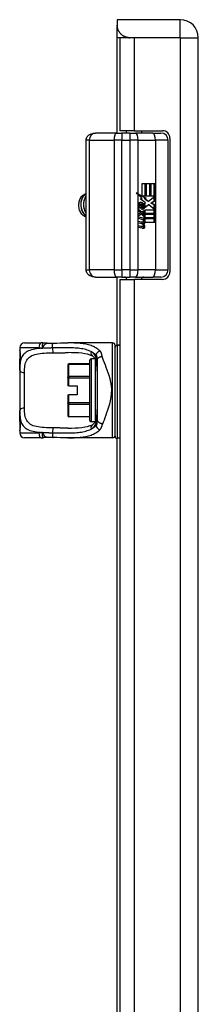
# Model space of a CAD drawing. Header units: inches. Extents: x 2.9 to 62.7, y 4.2 to 33.6.
# Tile 21 of 32: x 17.2 to 18.7, y 17.6 to 25.6. Entities that reach past the tile are written whole.
import ezdxf

# ---------------------------------------------------------------- set-up
doc = ezdxf.new("R2010")
doc.units = ezdxf.units.IN
doc.header["$MEASUREMENT"] = 0
doc.layers.add('Visible Edges(ANSI)', color=7, linetype='Continuous', lineweight=25)
doc.layers.add('Visible Tangent Edges(ANSI)', color=7, linetype='Continuous', lineweight=25)

msp = doc.modelspace()

# ---------------------------------------------------------------- linework, layer by layer
at = {"layer": 'Visible Edges(ANSI)'}
for p, q in [((18.0077, 25.5805), (18.0077, 25.5365)), ((18.5177, 25.5805), (18.0077, 25.5805)), ((18.0077, 25.5365), (18.0077, 25.5198)), ((18.0077, 25.4345), (18.0077, 25.5198)), ((18.0077, 24.6632), (18.0077, 25.4345)), ((18.1442, 25.4345), (18.0277, 25.4345)), ((18.0277, 25.4345), (18.0277, 24.682)), ((18.5177, 25.4345), (18.1097, 25.4345)), ((18.5177, 25.4345), (18.1442, 25.4345)), ((18.5177, 25.4345), (18.5177, 25.4345)), ((18.6637, 9.7265), (18.6637, 25.4345)), ((18.0012, 24.6632), (17.8312, 24.6632)), ((18.0012, 24.6632), (18.0461, 24.6632)), ((18.1442, 24.682), (18.0277, 24.682)), ((18.1095, 24.6632), (18.0461, 24.6632)), ((18.0817, 24.6632), (18.0817, 24.682)), ((18.1095, 24.6632), (18.1566, 24.6632)), ((18.1442, 24.682), (18.3737, 24.682)), ((18.296, 24.6632), (18.1566, 24.6632)), ((18.2067, 24.6632), (18.2067, 24.682)), ((18.296, 24.6632), (18.3608, 24.6632)), ((17.7556, 23.5569), (17.7556, 24.6041)), ((18.4198, 23.5569), (18.4198, 24.6041)), ((18.4337, 24.622), (18.4337, 23.539)), ((18.2099, 24.2551), (18.2416, 24.2551)), ((18.2099, 24.1533), (18.2099, 24.2551)), ((18.2349, 24.1514), (18.2349, 24.2551)), ((18.2416, 24.2551), (18.2416, 24.1514)), ((18.246, 24.2551), (18.2777, 24.2551)), ((18.246, 24.1514), (18.246, 24.2551)), ((18.271, 24.1514), (18.271, 24.2551)), ((18.2777, 24.2551), (18.2777, 24.1514)), ((18.2819, 24.1514), (18.2819, 24.2551)), ((18.2819, 24.2551), (18.3135, 24.2551)), ((18.3068, 24.1514), (18.3068, 24.2551)), ((18.3135, 24.2551), (18.3135, 24.1146)), ((18.2032, 24.1533), (18.171, 24.1711)), ((18.1768, 24.1716), (18.2099, 24.1533)), ((18.2085, 24.1333), (18.1768, 24.1652)), ((18.2099, 24.1533), (18.2032, 24.1533)), ((18.2355, 24.1354), (18.2065, 24.1514)), ((18.2132, 24.1514), (18.2065, 24.1514)), ((18.2132, 24.1514), (18.2422, 24.1354)), ((18.2416, 24.1514), (18.2132, 24.1514)), ((18.2777, 24.1514), (18.246, 24.1514)), ((18.26, 24.1127), (18.3129, 24.1514)), ((18.3129, 24.1514), (18.2819, 24.1514)), ((18.3068, 24.1146), (18.3068, 24.147)), ((18.1978, 24.0876), (18.191, 24.0876)), ((18.1945, 24.1312), (18.2085, 24.1333)), ((18.2379, 24.0982), (18.1945, 24.1312)), ((18.2005, 24.0488), (18.2005, 24.0872)), ((18.2093, 24.0856), (18.2026, 24.0856)), ((18.2026, 24.0856), (18.2026, 24.0604)), ((18.2093, 24.0856), (18.2093, 24.0604)), ((18.2255, 24.1333), (18.2355, 24.1354)), ((18.2532, 24.1127), (18.2255, 24.1333)), ((18.2323, 24.1333), (18.2255, 24.1333)), ((18.2265, 24.0909), (18.2379, 24.0982)), ((18.2422, 24.1354), (18.2323, 24.1333)), ((18.2323, 24.1333), (18.26, 24.1127)), ((18.2639, 24.0812), (18.2345, 24.0595)), ((18.2353, 24.065), (18.2572, 24.0812)), ((18.2422, 24.1354), (18.2355, 24.1354)), ((18.26, 24.1127), (18.2532, 24.1127)), ((18.2639, 24.0812), (18.2572, 24.0812)), ((18.3123, 24.0428), (18.2639, 24.0812)), ((18.281, 24.0961), (18.3068, 24.1146)), ((18.3068, 24.0815), (18.281, 24.0961)), ((18.2878, 24.0961), (18.281, 24.0961)), ((18.3135, 24.1146), (18.2878, 24.0961)), ((18.2878, 24.0961), (18.3135, 24.0815)), ((18.3135, 24.1146), (18.3068, 24.1146)), ((18.3068, 24.0472), (18.3068, 24.0815)), ((18.3135, 24.0815), (18.3068, 24.0815)), ((18.3135, 24.0815), (18.3135, 24.0113)), ((18.1771, 24.05), (18.2046, 24.0242)), ((18.1771, 24.033), (18.1771, 24.05)), ((18.1979, 24.0242), (18.1771, 24.0437)), ((18.1963, 24.0188), (18.1771, 24.033)), ((18.1771, 24.0085), (18.1963, 24.0163)), ((18.1771, 23.9914), (18.1771, 24.0085)), ((18.1771, 23.9949), (18.1981, 24.0056)), ((18.2048, 24.0056), (18.1771, 23.9914)), ((18.1886, 24.0557), (18.1797, 24.0557)), ((18.1963, 24.0163), (18.1963, 24.0188)), ((18.2046, 24.0242), (18.1979, 24.0242)), ((18.2048, 24.0056), (18.1981, 24.0056)), ((18.2093, 24.0604), (18.2026, 24.0604)), ((18.2046, 24.0242), (18.2309, 24.0387)), ((18.2309, 23.9801), (18.2048, 24.0056)), ((18.2061, 24.0135), (18.2242, 24.0217)), ((18.2061, 24.0113), (18.2061, 24.0135)), ((18.2128, 24.0135), (18.2061, 24.0135)), ((18.2242, 23.9973), (18.2061, 24.0113)), ((18.2128, 24.0113), (18.2061, 24.0113)), ((18.2138, 24.0592), (18.2071, 24.0592)), ((18.2309, 24.0217), (18.2128, 24.0135)), ((18.2128, 24.0135), (18.2128, 24.0113)), ((18.2128, 24.0113), (18.2309, 23.9973)), ((18.2163, 24.0113), (18.2338, 24.0192)), ((18.3135, 24.0113), (18.2163, 24.0113)), ((18.2235, 24.0069), (18.3135, 24.0069)), ((18.2338, 23.999), (18.2235, 24.0069)), ((18.2242, 24.0217), (18.2242, 24.035)), ((18.2309, 24.0217), (18.2242, 24.0217)), ((18.2242, 23.9867), (18.2242, 23.9973)), ((18.2309, 23.9973), (18.2242, 23.9973)), ((18.2318, 24.062), (18.2251, 24.062)), ((18.2309, 24.0387), (18.2309, 24.0217)), ((18.2309, 23.9973), (18.2309, 23.9801)), ((18.2338, 24.0428), (18.3123, 24.0428)), ((18.2338, 24.0192), (18.2338, 24.0428)), ((18.2338, 23.9757), (18.2338, 23.999)), ((18.3068, 24.0113), (18.3068, 24.0428)), ((18.3068, 23.9757), (18.3068, 24.0069)), ((18.3135, 24.0069), (18.3135, 23.9757)), ((18.1771, 23.9842), (18.2309, 23.9741)), ((18.1771, 23.9703), (18.1771, 23.9842)), ((18.2242, 23.9741), (18.1771, 23.9829)), ((18.1993, 23.9662), (18.1771, 23.9703)), ((18.1771, 23.9486), (18.2111, 23.9422)), ((18.1771, 23.9348), (18.1771, 23.9486)), ((18.2044, 23.9422), (18.1771, 23.9473)), ((18.1993, 23.9306), (18.1771, 23.9348)), ((18.1771, 23.9133), (18.2111, 23.907)), ((18.1771, 23.8995), (18.1771, 23.9133)), ((18.2044, 23.907), (18.1771, 23.9121)), ((18.2132, 23.942), (18.2065, 23.942)), ((18.2188, 23.9272), (18.2121, 23.9272)), ((18.2147, 23.9601), (18.2147, 23.963)), ((18.2215, 23.963), (18.2147, 23.963)), ((18.2215, 23.96), (18.2149, 23.96)), ((18.2215, 23.963), (18.2215, 23.96)), ((18.2309, 23.9622), (18.2215, 23.963)), ((18.2309, 23.9741), (18.2242, 23.9741)), ((18.2242, 23.9628), (18.2242, 23.9741)), ((18.2277, 23.9589), (18.2338, 23.9584)), ((18.2338, 23.9584), (18.2282, 23.9584)), ((18.2309, 23.9741), (18.2309, 23.9622)), ((18.3135, 23.9757), (18.2338, 23.9757)), ((18.2338, 23.9713), (18.3135, 23.9713)), ((18.2338, 23.9584), (18.2338, 23.9713)), ((18.3135, 23.9401), (18.2351, 23.9401)), ((18.3068, 23.9401), (18.3068, 23.9713)), ((18.3135, 23.9713), (18.3135, 23.9401)), ((18.2109, 23.8925), (18.1771, 23.8995)), ((18.2132, 23.9068), (18.2065, 23.9068)), ((17.8312, 23.4978), (18.0012, 23.4978)), ((18.0461, 23.4978), (18.0012, 23.4978)), ((18.0077, 22.946), (18.0077, 23.4978)), ((18.0277, 23.479), (18.1442, 23.479)), ((18.0277, 23.479), (18.0277, 11.682)), ((18.0461, 23.4978), (18.1095, 23.4978)), ((18.1566, 23.4978), (18.1095, 23.4978)), ((18.3737, 23.479), (18.1442, 23.479)), ((18.1566, 23.4978), (18.296, 23.4978)), ((18.3608, 23.4978), (18.296, 23.4978)), ((17.2582, 22.9644), (17.3936, 22.9644)), ((17.9708, 22.9644), (17.6078, 22.9644)), ((17.2188, 22.925), (17.2188, 22.9053)), ((17.2188, 22.9053), (17.2188, 22.7815)), ((17.9905, 22.9447), (17.9905, 22.9299)), ((17.9905, 22.2085), (17.9905, 22.9299)), ((18.0277, 22.946), (18.0062, 22.946)), ((17.7861, 22.7953), (17.6168, 22.7953)), ((17.7861, 22.3364), (17.7861, 22.8246)), ((17.8279, 22.8364), (17.7979, 22.8364)), ((17.8448, 22.826), (17.8448, 22.3416)), ((17.2188, 22.7431), (17.2188, 22.7815)), ((17.2188, 22.7431), (17.2188, 22.4179)), ((17.6089, 22.7869), (17.6089, 22.7874)), ((17.6089, 22.7869), (17.6089, 22.6853)), ((17.6089, 22.6819), (17.6089, 22.6853)), ((17.6089, 22.6819), (17.6089, 22.6179)), ((17.6168, 22.6179), (17.6089, 22.6179)), ((17.6168, 22.6179), (17.6837, 22.6179)), ((17.6837, 22.6179), (17.6837, 22.5431)), ((17.6089, 22.5431), (17.6168, 22.5431)), ((17.6089, 22.5431), (17.6089, 22.4792)), ((17.6089, 22.4757), (17.6089, 22.4792)), ((17.6089, 22.4757), (17.6089, 22.3741)), ((17.6837, 22.5431), (17.6168, 22.5431)), ((17.2188, 22.3795), (17.2188, 22.4179)), ((17.2188, 22.3795), (17.2188, 22.2557)), ((17.6089, 22.3736), (17.6089, 22.3741)), ((17.7861, 22.3657), (17.6168, 22.3657)), ((17.8279, 22.3246), (17.7979, 22.3246)), ((17.2188, 22.2557), (17.2188, 22.236)), ((17.3936, 22.1966), (17.2582, 22.1966)), ((17.9708, 22.1966), (17.6078, 22.1966)), ((18.0277, 22.1927), (18.0062, 22.1927)), ((18.0077, 12.946), (18.0077, 22.1927))]:
    msp.add_line(p, q, dxfattribs=at)
at = {"layer": 'Visible Edges(ANSI)', "flags": 128}
for points in [[(18.1097, 25.4345), (18.1027, 25.4348), (18.0958, 25.4355), (18.0888, 25.4367), (18.082, 25.4384), (18.0752, 25.4405), (18.0686, 25.4432), (18.0622, 25.4462), (18.056, 25.4498), (18.0501, 25.4537), (18.0446, 25.458), (18.0393, 25.4627), (18.0345, 25.4676), (18.03, 25.4728), (18.026, 25.4783), (18.0223, 25.4838), (18.0191, 25.4897), (18.0162, 25.4959), (18.0137, 25.5021), (18.0117, 25.5084), (18.0101, 25.5145), (18.009, 25.5205), (18.0083, 25.5261), (18.0078, 25.5314), (18.0077, 25.5365)], [(18.0077, 25.5198), (18.0079, 25.5168), (18.0084, 25.5135), (18.0092, 25.5097), (18.0105, 25.5056), (18.0121, 25.5011), (18.0142, 25.4964), (18.0166, 25.4916), (18.0195, 25.4866), (18.0227, 25.4815), (18.0264, 25.4765), (18.0304, 25.4715), (18.0348, 25.4667), (18.0396, 25.4621), (18.0447, 25.4577), (18.0501, 25.4536), (18.0557, 25.4499), (18.0617, 25.4465), (18.0678, 25.4435), (18.0743, 25.4409), (18.0809, 25.4386), (18.0878, 25.4369), (18.0949, 25.4356), (18.1022, 25.4348), (18.1097, 25.4345)], [(17.7556, 24.6041), (17.7564, 24.6131), (17.7587, 24.6215), (17.7622, 24.629), (17.7664, 24.6355), (17.7712, 24.641), (17.7762, 24.6456), (17.7868, 24.6526), (17.7976, 24.6575), (17.8087, 24.6607), (17.8199, 24.6626), (17.8312, 24.6632)], [(17.7393, 23.9915), (17.7328, 23.9961), (17.7267, 24.0016), (17.721, 24.0078), (17.7159, 24.0149), (17.7113, 24.0227), (17.7072, 24.0311), (17.7039, 24.04), (17.7012, 24.0493), (17.6992, 24.059), (17.6979, 24.0688), (17.6974, 24.0788), (17.6977, 24.0888), (17.6987, 24.0986), (17.7004, 24.1082), (17.7028, 24.1174), (17.706, 24.1262), (17.7098, 24.1344), (17.7142, 24.142), (17.7191, 24.1489), (17.7246, 24.1548), (17.7304, 24.1599), (17.7367, 24.164), (17.7432, 24.1671), (17.7499, 24.1691)], [(17.7556, 24.1723), (17.7496, 24.169), (17.7439, 24.1647), (17.7385, 24.1596), (17.7335, 24.1538), (17.7289, 24.1472), (17.7249, 24.1399), (17.7213, 24.1321), (17.7183, 24.1237), (17.7159, 24.1149), (17.7142, 24.1058), (17.7131, 24.0965), (17.7126, 24.0869), (17.7129, 24.0774), (17.7138, 24.0678), (17.7154, 24.0584), (17.7176, 24.0492), (17.7205, 24.0403), (17.724, 24.0318), (17.728, 24.0237), (17.7326, 24.0163), (17.7378, 24.0094), (17.7433, 24.0033), (17.7493, 23.998), (17.7556, 23.9934)], [(17.7556, 23.9953), (17.7497, 24), (17.7441, 24.0054), (17.7388, 24.0116), (17.7341, 24.0183), (17.7298, 24.0257), (17.726, 24.0335), (17.7227, 24.0418), (17.7201, 24.0504), (17.718, 24.0593), (17.7165, 24.0684), (17.7157, 24.0776), (17.7154, 24.0868), (17.7158, 24.096), (17.7168, 24.105), (17.7185, 24.1138), (17.7207, 24.1223), (17.7234, 24.1304), (17.7267, 24.1381), (17.7306, 24.1452), (17.7348, 24.1518), (17.7395, 24.1577), (17.7446, 24.1628), (17.75, 24.1673), (17.7556, 24.1709)], [(17.7556, 24.1536), (17.7525, 24.1492), (17.7496, 24.1445), (17.7469, 24.1396), (17.7445, 24.1343), (17.7423, 24.1289), (17.7404, 24.1232), (17.7388, 24.1173), (17.7374, 24.1113), (17.7364, 24.1051), (17.7356, 24.0989), (17.7351, 24.0925), (17.7349, 24.0861), (17.735, 24.0797), (17.7355, 24.0732), (17.7362, 24.0668), (17.7372, 24.0605), (17.7386, 24.0542), (17.7402, 24.0481), (17.7421, 24.0421), (17.7443, 24.0363), (17.7467, 24.0307), (17.7495, 24.0253), (17.7524, 24.0201), (17.7556, 24.0152)], [(17.7556, 24.0195), (17.7528, 24.0242), (17.7503, 24.0291), (17.7479, 24.0343), (17.7458, 24.0396), (17.7439, 24.0451), (17.7422, 24.0507), (17.7408, 24.0564), (17.7397, 24.0623), (17.7388, 24.0681), (17.7382, 24.0741), (17.7378, 24.08), (17.7377, 24.086), (17.7378, 24.092), (17.7383, 24.0979), (17.7389, 24.1037), (17.7398, 24.1094), (17.741, 24.1151), (17.7424, 24.1206), (17.7441, 24.1259), (17.746, 24.1311), (17.7481, 24.1361), (17.7504, 24.1408), (17.7529, 24.1454), (17.7556, 24.1497)], [(17.7127, 24.0905), (17.7127, 24.0901), (17.7127, 24.0897), (17.7127, 24.0893), (17.7127, 24.0888), (17.7127, 24.0884), (17.7127, 24.088), (17.7127, 24.0876), (17.7126, 24.0872), (17.7126, 24.0868), (17.7126, 24.0863), (17.7126, 24.0859), (17.7126, 24.0855), (17.7126, 24.0851), (17.7126, 24.0847), (17.7126, 24.0843), (17.7126, 24.0838), (17.7127, 24.0834), (17.7127, 24.083), (17.7127, 24.0826), (17.7127, 24.0822), (17.7127, 24.0818), (17.7127, 24.0813), (17.7127, 24.0809), (17.7127, 24.0805)], [(17.735, 24.0905), (17.735, 24.0901), (17.735, 24.0897), (17.735, 24.0892), (17.735, 24.0888), (17.735, 24.0884), (17.7349, 24.088), (17.7349, 24.0876), (17.7349, 24.0872), (17.7349, 24.0868), (17.7349, 24.0863), (17.7349, 24.0859), (17.7349, 24.0855), (17.7349, 24.0851), (17.7349, 24.0847), (17.7349, 24.0843), (17.7349, 24.0838), (17.7349, 24.0834), (17.7349, 24.083), (17.735, 24.0826), (17.735, 24.0822), (17.735, 24.0818), (17.735, 24.0813), (17.735, 24.0809), (17.735, 24.0805)], [(17.7556, 23.9853), (17.7549, 23.9854), (17.7542, 23.9856), (17.7535, 23.9858), (17.7528, 23.986), (17.7521, 23.9861), (17.7514, 23.9863), (17.7507, 23.9866), (17.7501, 23.9868), (17.7494, 23.987), (17.7487, 23.9873), (17.748, 23.9875), (17.7473, 23.9878), (17.7466, 23.988), (17.746, 23.9883), (17.7453, 23.9886), (17.7446, 23.9889), (17.7439, 23.9892), (17.7432, 23.9895), (17.7426, 23.9898), (17.7419, 23.9901), (17.7412, 23.9905), (17.7406, 23.9908), (17.7399, 23.9912), (17.7393, 23.9915)], [(17.8312, 23.4978), (17.8199, 23.4984), (17.8087, 23.5003), (17.7976, 23.5035), (17.7868, 23.5084), (17.7762, 23.5154), (17.7712, 23.52), (17.7664, 23.5255), (17.7622, 23.532), (17.7587, 23.5395), (17.7564, 23.5479), (17.7556, 23.5569)], [(17.4108, 22.9631), (17.4101, 22.9632), (17.4093, 22.9633), (17.4086, 22.9634), (17.4079, 22.9635), (17.4072, 22.9636), (17.4065, 22.9637), (17.4057, 22.9637), (17.405, 22.9638), (17.4043, 22.9639), (17.4036, 22.9639), (17.4029, 22.964), (17.4021, 22.9641), (17.4014, 22.9641), (17.4007, 22.9642), (17.4, 22.9642), (17.3993, 22.9642), (17.3986, 22.9643), (17.3978, 22.9643), (17.3971, 22.9643), (17.3964, 22.9643), (17.3957, 22.9643), (17.395, 22.9644), (17.3943, 22.9644), (17.3936, 22.9644)], [(17.4411, 22.9616), (17.4259, 22.9616), (17.4108, 22.9631)], [(17.4411, 22.9616), (17.4649, 22.9624), (17.4892, 22.9629)], [(17.4892, 22.9629), (17.5194, 22.9634), (17.5493, 22.9639), (17.5788, 22.9642), (17.6078, 22.9644)], [(17.2227, 22.8412), (17.2236, 22.8481), (17.2243, 22.8563), (17.2246, 22.8653), (17.2244, 22.8743), (17.2237, 22.8827), (17.2229, 22.8899), (17.2219, 22.8951), (17.2215, 22.8967), (17.2214, 22.8974)], [(17.8085, 22.8584), (17.7896, 22.866), (17.7685, 22.8722), (17.7455, 22.877), (17.7207, 22.8806), (17.6943, 22.8831), (17.6667, 22.8846), (17.6378, 22.8854), (17.6078, 22.8856)], [(18.0062, 22.946), (17.9998, 22.9446), (17.9947, 22.9409), (17.9916, 22.9357), (17.9905, 22.9299)], [(17.2188, 22.7815), (17.219, 22.797), (17.2197, 22.8122), (17.2209, 22.8269), (17.2227, 22.8412)], [(17.8316, 22.8291), (17.8256, 22.8404), (17.8192, 22.8492), (17.8161, 22.8526), (17.8132, 22.8553), (17.8106, 22.8572), (17.8085, 22.8584)], [(17.8448, 22.7355), (17.8442, 22.7624), (17.8421, 22.7876), (17.8403, 22.7993), (17.838, 22.8102), (17.8351, 22.8203), (17.8316, 22.8291)], [(17.8448, 22.4255), (17.8442, 22.3986), (17.8421, 22.3735), (17.8403, 22.3618), (17.838, 22.3508), (17.8351, 22.3408), (17.8316, 22.3319)], [(17.2227, 22.3198), (17.2209, 22.3341), (17.2197, 22.3488), (17.219, 22.364), (17.2188, 22.3795)], [(17.2214, 22.2636), (17.2215, 22.2643), (17.2219, 22.2659), (17.2229, 22.2712), (17.2237, 22.2783), (17.2244, 22.2867), (17.2246, 22.2957), (17.2243, 22.3047), (17.2236, 22.3129), (17.2227, 22.3198)], [(17.8316, 22.3319), (17.8256, 22.3206), (17.8193, 22.3118), (17.8161, 22.3084), (17.8132, 22.3057), (17.8106, 22.3038), (17.8085, 22.3027)], [(17.6078, 22.2754), (17.6377, 22.2756), (17.6666, 22.2764), (17.6944, 22.2779), (17.7206, 22.2804), (17.7454, 22.284), (17.7685, 22.2888), (17.7895, 22.295), (17.8085, 22.3027)], [(17.3936, 22.1966), (17.3943, 22.1967), (17.395, 22.1967), (17.3957, 22.1967), (17.3964, 22.1967), (17.3971, 22.1967), (17.3978, 22.1967), (17.3986, 22.1968), (17.3993, 22.1968), (17.4, 22.1968), (17.4007, 22.1969), (17.4014, 22.1969), (17.4021, 22.197), (17.4029, 22.197), (17.4036, 22.1971), (17.4043, 22.1971), (17.405, 22.1972), (17.4057, 22.1973), (17.4065, 22.1974), (17.4072, 22.1974), (17.4079, 22.1975), (17.4086, 22.1976), (17.4093, 22.1977), (17.4101, 22.1978), (17.4108, 22.1979)], [(17.4411, 22.1995), (17.4259, 22.1994), (17.4108, 22.1979)], [(17.4892, 22.1981), (17.4649, 22.1986), (17.4411, 22.1995)], [(17.6078, 22.1966), (17.5788, 22.1968), (17.5493, 22.1972), (17.5194, 22.1976), (17.4892, 22.1981)]]:
    msp.add_lwpolyline(points, dxfattribs=at)
at = {"layer": 'Visible Edges(ANSI)'}
for centre, radius, start, end in [((18.5177, 25.4345), 0.146, 0, 90), ((18.3608, 24.6041), 0.0591, 0, 90), ((18.3737, 24.622), 0.06, 0, 90), ((18.3608, 23.5569), 0.0591, 270, 0), ((18.3737, 23.539), 0.06, 270, 0), ((18.0655, 23.4781), 0.0197, 2.51036, 90), ((18.223, 23.4781), 0.0197, 90, 177.48964), ((17.2582, 22.925), 0.0394, 90, 180), ((17.9708, 22.9447), 0.0197, 0, 90), ((17.2385, 22.9053), 0.0197, 180, 213.12003), ((17.6168, 22.7874), 0.00787, 90, 180), ((17.7979, 22.8246), 0.0118, 90, 180), ((17.6168, 22.3736), 0.00787, 180, 270), ((17.7979, 22.3364), 0.0118, 180, 270), ((17.2385, 22.2557), 0.0197, 146.88001, 180), ((17.2582, 22.236), 0.0394, 180, 270), ((17.9708, 22.2163), 0.0197, 270, 0), ((18.0062, 22.2085), 0.0157, 180, 270)]:
    msp.add_arc(centre, radius, start, end, dxfattribs=at)
for centre, major_axis, ratio, start_param, end_param in [((18.1095, 24.1652), (-0.1942, 0.1836), 0.17607, 4.528333, 4.603886), ((18.1095, 24.1716), (-0.1963, 0.0986), 0.142946, 4.434952, 4.510505), ((18.2369, 24.0747), (0, 0.0637), 0.939693, 1.4235, 1.873336), ((18.1969, 24.081), (0, 0.0207), 0.939693, 6.223227, 7.706685), ((18.2099, 24.0681), (0, 0.0322), 0.939693, 1.128851, 1.964558), ((18.191, 24.0775), (0, 0.0101), 0.939693, 0, 1.128851), ((18.2166, 24.0681), (0, -0.0322), 0.939693, 4.270443, 5.106151), ((18.1978, 24.0775), (0, 0.0101), 0.939693, 5.995661, 7.412036), ((18.189, 24.06), (0, 0.0418), 0.939693, 5.483273, 6.161311), ((18.1957, 24.06), (0, 0.0418), 0.939693, 5.483273, 6.223227), ((18.2073, 24.0681), (0, 0.0176), 0.939693, 5.050628, 6.160969), ((18.196, 24.0672), (0, 0.0314), 0.939693, 4.544986, 5.483273), ((18.2128, 24.0702), (0, 0.0115), 0.939693, 4.034593, 5.050628), ((18.2028, 24.0672), (0, -0.0314), 0.939693, 1.403394, 2.341681), ((18.2028, 24.0672), (0, 0.0346), 0.939693, 4.486876, 5.465997), ((17.7656, 24.0805), (0, -0.0965), 0.707107, 5.886559, 6.136163), ((18.2117, 24.0759), (0, -0.0296), 0.939693, 5.867021, 6.69935), ((18.2071, 24.0692), (0, -0.01), 0.939693, 5.784976, 6.283185), ((18.205, 24.0759), (0, -0.0296), 0.939693, 0.121298, 0.416165), ((18.2138, 24.0692), (0, -0.01), 0.939693, 5.784976, 7.176186), ((18.2102, 24.0634), (0, 0.016), 0.939693, 3.557757, 4.626522), ((18.2169, 24.0634), (0, -0.016), 0.939693, 0.416165, 1.484929), ((18.1913, 23.9181), (0, 0.0488), 0.939693, 5.717685, 6.108652), ((18.192, 23.8824), (0, 0.0488), 0.939693, 5.734426, 6.123063), ((18.2065, 23.9549), (0, -0.0129), 0.939693, 6.108652, 6.283185), ((18.2132, 23.9549), (0, -0.0129), 0.939693, 6.108652, 6.694335), ((18.2132, 23.9197), (0, -0.0129), 0.939693, 6.108516, 6.694188), ((18.2103, 23.9574), (0, -0.0302), 0.939693, 0.063127, 0.29658), ((18.2014, 23.904), (0, 0.0258), 0.939693, 4.706783, 5.828541), ((18.2092, 23.9482), (0, 0.0132), 0.939693, 4.817632, 5.717685), ((18.2092, 23.9129), (0, 0.0132), 0.939693, 4.818901, 5.717844), ((18.2157, 23.9489), (0, 0.0063), 0.939693, 3.552742, 4.817632), ((18.2157, 23.9136), (0, 0.0063), 0.939693, 3.552596, 4.818901), ((18.2157, 23.9386), (0, -0.0106), 0.939693, 0.29658, 1.56168), ((18.217, 23.9574), (0, -0.0302), 0.939693, 0.063127, 0.29658), ((18.2082, 23.904), (0, -0.0258), 0.939693, 1.56519, 2.686948), ((18.202, 23.9388), (0, 0.0252), 0.939693, 4.703272, 5.471938), ((18.2087, 23.9388), (0, -0.0252), 0.939693, 1.56168, 2.572814), ((18.2224, 23.9386), (0, -0.0106), 0.939693, 0.29658, 1.56168), ((18.2114, 23.9406), (0, 0.0252), 0.939693, 4.691362, 5.525449), ((18.2065, 23.9197), (0, -0.0129), 0.939693, 6.108516, 6.283185), ((18.2163, 23.9222), (0, -0.0302), 0.939693, 6.091199, 6.605631), ((18.2096, 23.9222), (0, -0.0302), 0.939693, 0.118759, 0.322446), ((18.2153, 23.904), (0, -0.011), 0.939693, 0.322446, 1.56519), ((18.222, 23.904), (0, -0.011), 0.939693, 0.322446, 1.56519)]:
    msp.add_ellipse(centre, major_axis=major_axis, ratio=ratio, start_param=start_param, end_param=end_param, dxfattribs=at)
at = {"layer": 'Visible Tangent Edges(ANSI)'}
for p, q in [((18.5177, 25.4345), (18.5177, 25.5805)), ((18.1097, 25.4345), (18.0077, 25.4345)), ((18.1442, 25.4345), (18.1442, 24.682)), ((18.5177, 25.4345), (18.5177, 9.7265)), ((18.5177, 25.4345), (18.6637, 25.4345)), ((18.0461, 24.6632), (18.0461, 24.6041)), ((18.1095, 24.6632), (18.1095, 24.6041)), ((17.7822, 24.6041), (17.7556, 24.6041)), ((17.7822, 24.6041), (17.982, 24.6041)), ((17.7822, 23.5569), (17.7822, 24.6041)), ((18.0461, 24.6041), (17.982, 24.6041)), ((17.982, 24.6041), (17.982, 23.5569)), ((18.0461, 24.6041), (18.1095, 24.6041)), ((18.0461, 23.5569), (18.0461, 24.6041)), ((18.1095, 24.6041), (18.1095, 23.5569)), ((18.1768, 24.6041), (18.1095, 24.6041)), ((18.1768, 24.1716), (18.1768, 24.6041)), ((18.1768, 24.6041), (18.3162, 24.6041)), ((18.4198, 24.6041), (18.3162, 24.6041)), ((18.3162, 24.6041), (18.3162, 23.5569)), ((18.1768, 23.5569), (18.1768, 24.1652)), ((18.1892, 24.0818), (18.1825, 24.0818)), ((18.1981, 24.1017), (18.1958, 24.1017)), ((18.2239, 24.0891), (18.2172, 24.0891)), ((18.223, 24.0488), (18.2162, 24.0488)), ((18.2111, 23.9422), (18.2044, 23.9422)), ((18.2253, 23.9285), (18.2186, 23.9285)), ((18.2324, 23.9385), (18.2257, 23.9385)), ((18.2111, 23.907), (18.2044, 23.907)), ((18.2253, 23.8935), (18.2186, 23.8935)), ((18.2324, 23.9039), (18.2257, 23.9039)), ((17.7556, 23.5569), (17.7822, 23.5569)), ((17.982, 23.5569), (17.7822, 23.5569)), ((17.982, 23.5569), (18.0461, 23.5569)), ((18.1095, 23.5569), (18.0461, 23.5569)), ((18.0461, 23.5569), (18.0461, 23.4978)), ((18.1095, 23.5569), (18.1768, 23.5569)), ((18.1095, 23.5569), (18.1095, 23.4978)), ((18.3162, 23.5569), (18.1768, 23.5569)), ((18.3162, 23.5569), (18.4198, 23.5569)), ((18.1442, 23.479), (18.1442, 11.682)), ((17.9708, 22.1966), (17.9708, 22.9644)), ((17.3736, 22.925), (17.2188, 22.925)), ((17.2188, 22.9053), (17.2195, 22.9053)), ((18.0062, 22.946), (18.0062, 22.9454)), ((18.0062, 22.9454), (18.0062, 22.1927)), ((18.0062, 22.9454), (18.0277, 22.9454)), ((17.6168, 22.7953), (17.6168, 22.7938)), ((17.6168, 22.7938), (17.7861, 22.7938)), ((17.6168, 22.6922), (17.6168, 22.7938)), ((17.7979, 22.8364), (17.7979, 22.3246)), ((17.8251, 22.8411), (17.8251, 22.8364)), ((17.8333, 22.336), (17.8333, 22.825)), ((17.8364, 22.8671), (17.8364, 22.8455)), ((17.2582, 22.4365), (17.2582, 22.7245)), ((17.6168, 22.6819), (17.6089, 22.6819)), ((17.6168, 22.6922), (17.6168, 22.6819)), ((17.7861, 22.6922), (17.6168, 22.6922)), ((17.6168, 22.6819), (17.7861, 22.6819)), ((17.6168, 22.6179), (17.6168, 22.6819)), ((17.6089, 22.4792), (17.6168, 22.4792)), ((17.6168, 22.4792), (17.6168, 22.5431)), ((17.6168, 22.4792), (17.6168, 22.4689)), ((17.7861, 22.4792), (17.6168, 22.4792)), ((17.6168, 22.4689), (17.7861, 22.4689)), ((17.6168, 22.3672), (17.6168, 22.4689)), ((17.6168, 22.3672), (17.6168, 22.3657)), ((17.7861, 22.3672), (17.6168, 22.3672)), ((17.8251, 22.3246), (17.8251, 22.3199)), ((17.8364, 22.3155), (17.8364, 22.2939)), ((17.2195, 22.2557), (17.2188, 22.2557)), ((17.2188, 22.236), (17.3736, 22.236))]:
    msp.add_line(p, q, dxfattribs=at)
at = {"layer": 'Visible Tangent Edges(ANSI)', "flags": 128}
for points in [[(17.4108, 22.9631), (17.41, 22.9631), (17.4092, 22.963), (17.4083, 22.9626), (17.4075, 22.9621), (17.4067, 22.9614), (17.406, 22.9605), (17.4052, 22.9594), (17.4045, 22.9582), (17.4038, 22.9568), (17.4032, 22.9552), (17.4025, 22.9535), (17.402, 22.9517), (17.4015, 22.9497), (17.4011, 22.9475), (17.4007, 22.9453), (17.4005, 22.9429), (17.4003, 22.9404), (17.4002, 22.9379), (17.4002, 22.9352), (17.4003, 22.9325), (17.4006, 22.9297), (17.401, 22.9268), (17.4016, 22.9239), (17.4024, 22.9209)], [(17.4024, 22.9209), (17.4038, 22.9235), (17.4052, 22.9261), (17.4066, 22.9286), (17.408, 22.9312), (17.4094, 22.9337), (17.4109, 22.9361), (17.4124, 22.9385), (17.4139, 22.9408), (17.4154, 22.9431), (17.417, 22.9452), (17.4186, 22.9473), (17.4202, 22.9492), (17.4218, 22.951), (17.4235, 22.9527), (17.4252, 22.9543), (17.4269, 22.9557), (17.4286, 22.957), (17.4304, 22.9581), (17.4321, 22.9591), (17.4339, 22.9599), (17.4357, 22.9606), (17.4375, 22.9611), (17.4393, 22.9614), (17.4411, 22.9616)], [(17.4835, 22.9235), (17.4835, 22.9258), (17.4835, 22.9282), (17.4835, 22.9306), (17.4835, 22.933), (17.4836, 22.9354), (17.4837, 22.9378), (17.4838, 22.9402), (17.484, 22.9425), (17.4842, 22.9448), (17.4844, 22.947), (17.4846, 22.9491), (17.4849, 22.9511), (17.4852, 22.953), (17.4855, 22.9547), (17.4858, 22.9563), (17.4862, 22.9577), (17.4865, 22.959), (17.4869, 22.96), (17.4873, 22.9609), (17.4877, 22.9617), (17.488, 22.9622), (17.4884, 22.9626), (17.4888, 22.9628), (17.4892, 22.9629)], [(17.8674, 22.8999), (17.8596, 22.9068), (17.8515, 22.9133), (17.843, 22.9193), (17.8342, 22.9248), (17.8251, 22.9299), (17.8157, 22.9345), (17.806, 22.9386), (17.796, 22.9424), (17.7858, 22.9458), (17.7753, 22.9488), (17.7646, 22.9515), (17.7537, 22.9538), (17.7425, 22.9559), (17.7311, 22.9577), (17.7195, 22.9592), (17.7077, 22.9605), (17.6958, 22.9615), (17.6836, 22.9624), (17.6714, 22.963), (17.6589, 22.9636), (17.6463, 22.9639), (17.6336, 22.9642), (17.6208, 22.9643), (17.6078, 22.9644)], [(17.4024, 22.9209), (17.3862, 22.9197), (17.3706, 22.9182), (17.3556, 22.9164), (17.3411, 22.9142), (17.3274, 22.9115), (17.3143, 22.9083), (17.3021, 22.9044), (17.2908, 22.9), (17.2803, 22.8949), (17.2707, 22.8892), (17.2619, 22.8828), (17.2541, 22.8758), (17.2472, 22.868), (17.2411, 22.8596), (17.236, 22.8505), (17.2317, 22.8407), (17.2282, 22.8303), (17.2253, 22.8193), (17.223, 22.8078), (17.2214, 22.7958), (17.2202, 22.7832), (17.2194, 22.7702), (17.219, 22.7568), (17.2188, 22.7431)], [(17.2227, 22.8381), (17.2232, 22.8409), (17.2236, 22.8441), (17.224, 22.8474), (17.2243, 22.8509), (17.2246, 22.8545), (17.2248, 22.8583), (17.2249, 22.8621), (17.2249, 22.866), (17.2249, 22.8698), (17.2248, 22.8737), (17.2246, 22.8774), (17.2243, 22.8811), (17.224, 22.8846), (17.2236, 22.8879), (17.2232, 22.891), (17.2227, 22.8938), (17.2223, 22.8964), (17.2218, 22.8987), (17.2213, 22.9006), (17.2209, 22.9023), (17.2205, 22.9036), (17.2201, 22.9045), (17.2197, 22.9051), (17.2195, 22.9053)], [(17.2582, 22.7245), (17.2584, 22.7391), (17.2589, 22.7531), (17.2599, 22.7667), (17.2615, 22.7796), (17.2638, 22.7919), (17.2669, 22.8035), (17.2708, 22.8143), (17.2757, 22.8243), (17.2817, 22.8335), (17.2889, 22.8418), (17.2971, 22.8492), (17.3065, 22.8558), (17.317, 22.8616), (17.3286, 22.8665), (17.3412, 22.8707), (17.3549, 22.874), (17.3695, 22.8768), (17.385, 22.879), (17.4011, 22.8807), (17.4179, 22.882), (17.4353, 22.8829), (17.4531, 22.8836), (17.4713, 22.884), (17.4898, 22.8843)], [(17.3736, 22.925), (17.3747, 22.925), (17.3759, 22.925), (17.3771, 22.9249), (17.3783, 22.9249), (17.3795, 22.9248), (17.3807, 22.9247), (17.3819, 22.9247), (17.3831, 22.9246), (17.3843, 22.9244), (17.3855, 22.9243), (17.3867, 22.9242), (17.3879, 22.924), (17.3891, 22.9238), (17.3903, 22.9236), (17.3915, 22.9234), (17.3927, 22.9232), (17.394, 22.9229), (17.3952, 22.9227), (17.3964, 22.9224), (17.3976, 22.9221), (17.3988, 22.9218), (17.4, 22.9215), (17.4012, 22.9212), (17.4024, 22.9209)], [(17.4835, 22.9235), (17.48, 22.9235), (17.4765, 22.9234), (17.473, 22.9234), (17.4696, 22.9233), (17.4661, 22.9233), (17.4626, 22.9232), (17.4592, 22.9231), (17.4558, 22.923), (17.4523, 22.923), (17.4489, 22.9229), (17.4455, 22.9228), (17.4421, 22.9227), (17.4387, 22.9226), (17.4353, 22.9224), (17.432, 22.9223), (17.4286, 22.9222), (17.4253, 22.9221), (17.422, 22.9219), (17.4187, 22.9218), (17.4154, 22.9216), (17.4121, 22.9214), (17.4088, 22.9212), (17.4056, 22.9211), (17.4024, 22.9209)], [(17.7969, 22.894), (17.7868, 22.8987), (17.7763, 22.903), (17.7654, 22.9067), (17.7541, 22.91), (17.7426, 22.9129), (17.7307, 22.9154), (17.7186, 22.9176), (17.7062, 22.9194), (17.6936, 22.9208), (17.6808, 22.9221), (17.6677, 22.923), (17.6545, 22.9238), (17.6411, 22.9243), (17.6275, 22.9247), (17.6137, 22.9249), (17.5997, 22.925), (17.5856, 22.925), (17.5713, 22.9249), (17.5569, 22.9247), (17.5423, 22.9245), (17.5277, 22.9243), (17.513, 22.924), (17.4983, 22.9238), (17.4835, 22.9235)], [(17.4898, 22.8843), (17.4948, 22.8844), (17.4998, 22.8845), (17.5048, 22.8845), (17.5098, 22.8846), (17.5148, 22.8847), (17.5197, 22.8848), (17.5247, 22.8848), (17.5297, 22.8849), (17.5346, 22.885), (17.5396, 22.885), (17.5445, 22.8851), (17.5495, 22.8852), (17.5544, 22.8852), (17.5593, 22.8853), (17.5642, 22.8853), (17.5691, 22.8854), (17.574, 22.8855), (17.5788, 22.8855), (17.5837, 22.8855), (17.5885, 22.8856), (17.5934, 22.8856), (17.5982, 22.8856), (17.603, 22.8856), (17.6078, 22.8856)], [(17.7969, 22.894), (17.7987, 22.8931), (17.8005, 22.8922), (17.8023, 22.8912), (17.804, 22.8903), (17.8058, 22.8893), (17.8075, 22.8883), (17.8092, 22.8873), (17.8109, 22.8862), (17.8126, 22.8852), (17.8143, 22.8841), (17.816, 22.883), (17.8176, 22.8819), (17.8193, 22.8808), (17.8209, 22.8796), (17.8225, 22.8785), (17.8241, 22.8773), (17.8257, 22.8761), (17.8273, 22.8749), (17.8288, 22.8736), (17.8304, 22.8724), (17.8319, 22.8711), (17.8334, 22.8698), (17.8349, 22.8685), (17.8364, 22.8671)], [(17.8364, 22.8455), (17.8352, 22.8482), (17.834, 22.8509), (17.8327, 22.8535), (17.8314, 22.8561), (17.8301, 22.8586), (17.8287, 22.8611), (17.8272, 22.8635), (17.8258, 22.8658), (17.8243, 22.8681), (17.8227, 22.8704), (17.8211, 22.8726), (17.8195, 22.8747), (17.8178, 22.8767), (17.8161, 22.8787), (17.8144, 22.8806), (17.8126, 22.8824), (17.8108, 22.8842), (17.8089, 22.8859), (17.807, 22.8875), (17.8051, 22.889), (17.8031, 22.8904), (17.8011, 22.8917), (17.799, 22.8929), (17.7969, 22.894)], [(17.8364, 22.8671), (17.837, 22.8688), (17.8377, 22.8705), (17.8384, 22.8722), (17.8392, 22.8739), (17.8401, 22.8757), (17.8411, 22.8774), (17.8422, 22.8791), (17.8433, 22.8808), (17.8445, 22.8824), (17.8458, 22.884), (17.8471, 22.8856), (17.8485, 22.8871), (17.8499, 22.8886), (17.8514, 22.89), (17.853, 22.8914), (17.8545, 22.8926), (17.8561, 22.8938), (17.8577, 22.8949), (17.8593, 22.896), (17.861, 22.8969), (17.8626, 22.8978), (17.8642, 22.8986), (17.8658, 22.8993), (17.8674, 22.8999)], [(17.8856, 22.8551), (17.8852, 22.8573), (17.8848, 22.8594), (17.8844, 22.8616), (17.884, 22.8637), (17.8837, 22.8658), (17.8834, 22.8679), (17.883, 22.8699), (17.8826, 22.872), (17.8822, 22.874), (17.8817, 22.876), (17.8811, 22.8779), (17.8804, 22.8798), (17.8797, 22.8817), (17.879, 22.8835), (17.8781, 22.8853), (17.8772, 22.8871), (17.8762, 22.8888), (17.8752, 22.8905), (17.8741, 22.8922), (17.8729, 22.8938), (17.8716, 22.8954), (17.8703, 22.8969), (17.8689, 22.8984), (17.8674, 22.8999)], [(17.9905, 22.9299), (17.9905, 22.9308), (17.9906, 22.9318), (17.9908, 22.9328), (17.991, 22.9338), (17.9913, 22.9347), (17.9916, 22.9356), (17.992, 22.9366), (17.9925, 22.9374), (17.993, 22.9383), (17.9936, 22.9391), (17.9942, 22.9399), (17.9949, 22.9407), (17.9957, 22.9414), (17.9965, 22.942), (17.9973, 22.9427), (17.9982, 22.9432), (17.9991, 22.9437), (18.0001, 22.9442), (18.001, 22.9445), (18.0021, 22.9448), (18.0031, 22.9451), (18.0041, 22.9453), (18.0052, 22.9454), (18.0062, 22.9454)], [(17.2188, 22.7815), (17.2188, 22.784), (17.2189, 22.7865), (17.2189, 22.7891), (17.2189, 22.7916), (17.219, 22.794), (17.219, 22.7965), (17.2191, 22.799), (17.2192, 22.8014), (17.2193, 22.8038), (17.2194, 22.8062), (17.2196, 22.8086), (17.2197, 22.811), (17.2199, 22.8134), (17.22, 22.8157), (17.2202, 22.818), (17.2204, 22.8203), (17.2207, 22.8226), (17.2209, 22.8249), (17.2212, 22.8271), (17.2214, 22.8294), (17.2217, 22.8316), (17.222, 22.8338), (17.2224, 22.8359), (17.2227, 22.8381)], [(17.8364, 22.8671), (17.8372, 22.8658), (17.8379, 22.8645), (17.8385, 22.8631), (17.8392, 22.8617), (17.8398, 22.8602), (17.8403, 22.8587), (17.8408, 22.8572), (17.8413, 22.8556), (17.8418, 22.8541), (17.8422, 22.8524), (17.8426, 22.8508), (17.8429, 22.8491), (17.8433, 22.8474), (17.8436, 22.8457), (17.8438, 22.8439), (17.844, 22.8421), (17.8442, 22.8403), (17.8444, 22.8384), (17.8446, 22.8365), (17.8447, 22.8345), (17.8447, 22.8325), (17.8448, 22.8304), (17.8448, 22.8282), (17.8448, 22.826)], [(17.8448, 22.7355), (17.8448, 22.7403), (17.8448, 22.7451), (17.8448, 22.75), (17.8447, 22.7548), (17.8446, 22.7596), (17.8445, 22.7643), (17.8444, 22.7691), (17.8442, 22.7738), (17.844, 22.7785), (17.8438, 22.7832), (17.8436, 22.7879), (17.8433, 22.7925), (17.843, 22.7971), (17.8426, 22.8017), (17.8423, 22.8063), (17.8418, 22.8108), (17.8413, 22.8153), (17.8408, 22.8198), (17.8402, 22.8242), (17.8396, 22.8286), (17.8389, 22.8329), (17.8382, 22.8371), (17.8373, 22.8413), (17.8364, 22.8455)], [(17.8448, 22.826), (17.8449, 22.8275), (17.8451, 22.829), (17.8455, 22.8305), (17.8461, 22.8321), (17.8468, 22.8337), (17.8477, 22.8353), (17.8488, 22.837), (17.8501, 22.8386), (17.8515, 22.8402), (17.8531, 22.8418), (17.8549, 22.8433), (17.8568, 22.8447), (17.8589, 22.8461), (17.8611, 22.8475), (17.8634, 22.8487), (17.8657, 22.8498), (17.8682, 22.8509), (17.8707, 22.8518), (17.8732, 22.8526), (17.8757, 22.8533), (17.8782, 22.8539), (17.8807, 22.8544), (17.8832, 22.8548), (17.8856, 22.8551)], [(17.8903, 22.3095), (17.8969, 22.326), (17.9044, 22.343), (17.9112, 22.3615), (17.9175, 22.3819), (17.9246, 22.4026), (17.9324, 22.4237), (17.9401, 22.4461), (17.9475, 22.4702), (17.9539, 22.4965), (17.959, 22.5252), (17.9621, 22.5557), (17.9629, 22.5869), (17.9609, 22.618), (17.9565, 22.6477), (17.9504, 22.6749), (17.943, 22.6997), (17.9349, 22.7224), (17.9267, 22.7437), (17.919, 22.7643), (17.9123, 22.7848), (17.9053, 22.8043), (17.8976, 22.8218), (17.8905, 22.8384), (17.8856, 22.8551)], [(17.2188, 22.4179), (17.219, 22.4042), (17.2194, 22.3908), (17.2202, 22.3779), (17.2214, 22.3654), (17.2231, 22.3533), (17.2253, 22.3417), (17.2282, 22.3307), (17.2317, 22.3203), (17.236, 22.3105), (17.2411, 22.3014), (17.2471, 22.2929), (17.254, 22.2852), (17.2619, 22.2782), (17.2706, 22.2718), (17.2802, 22.2661), (17.2907, 22.2611), (17.3021, 22.2566), (17.3143, 22.2528), (17.3273, 22.2496), (17.3411, 22.2469), (17.3555, 22.2446), (17.3706, 22.2428), (17.3862, 22.2413), (17.4024, 22.2402)], [(17.4898, 22.2767), (17.4713, 22.277), (17.453, 22.2775), (17.4351, 22.2782), (17.4176, 22.2791), (17.4008, 22.2804), (17.3847, 22.2821), (17.3693, 22.2843), (17.3547, 22.287), (17.341, 22.2905), (17.3284, 22.2946), (17.3169, 22.2996), (17.3064, 22.3053), (17.297, 22.3118), (17.2887, 22.3192), (17.2816, 22.3275), (17.2757, 22.3367), (17.2708, 22.3468), (17.2669, 22.3576), (17.2638, 22.3692), (17.2616, 22.3815), (17.26, 22.3945), (17.2589, 22.408), (17.2584, 22.422), (17.2582, 22.4365)], [(17.8364, 22.3155), (17.8373, 22.3197), (17.8382, 22.3239), (17.8389, 22.3282), (17.8396, 22.3325), (17.8402, 22.3369), (17.8408, 22.3413), (17.8414, 22.3458), (17.8418, 22.3503), (17.8423, 22.3548), (17.8427, 22.3594), (17.843, 22.364), (17.8433, 22.3686), (17.8436, 22.3732), (17.8438, 22.3779), (17.844, 22.3825), (17.8442, 22.3872), (17.8444, 22.392), (17.8445, 22.3967), (17.8446, 22.4015), (17.8447, 22.4063), (17.8448, 22.4111), (17.8448, 22.4159), (17.8448, 22.4207), (17.8448, 22.4255)], [(17.2227, 22.3229), (17.2224, 22.3251), (17.222, 22.3272), (17.2217, 22.3294), (17.2214, 22.3317), (17.2212, 22.3339), (17.2209, 22.3361), (17.2207, 22.3384), (17.2204, 22.3407), (17.2202, 22.343), (17.22, 22.3453), (17.2199, 22.3477), (17.2197, 22.35), (17.2196, 22.3524), (17.2194, 22.3548), (17.2193, 22.3572), (17.2192, 22.3596), (17.2191, 22.3621), (17.219, 22.3645), (17.219, 22.367), (17.2189, 22.3695), (17.2189, 22.372), (17.2189, 22.3745), (17.2188, 22.377), (17.2188, 22.3795)], [(17.2195, 22.2557), (17.2197, 22.2559), (17.2201, 22.2565), (17.2205, 22.2574), (17.2209, 22.2587), (17.2213, 22.2604), (17.2218, 22.2624), (17.2223, 22.2646), (17.2227, 22.2672), (17.2232, 22.2701), (17.2236, 22.2732), (17.224, 22.2765), (17.2243, 22.28), (17.2246, 22.2837), (17.2248, 22.2874), (17.2249, 22.2912), (17.2249, 22.2951), (17.2249, 22.299), (17.2248, 22.3028), (17.2245, 22.3065), (17.2243, 22.3102), (17.224, 22.3137), (17.2236, 22.317), (17.2232, 22.3201), (17.2227, 22.3229)], [(17.7969, 22.267), (17.799, 22.2681), (17.8011, 22.2693), (17.8031, 22.2706), (17.8051, 22.2721), (17.807, 22.2736), (17.8089, 22.2752), (17.8108, 22.2768), (17.8126, 22.2786), (17.8144, 22.2804), (17.8162, 22.2823), (17.8179, 22.2843), (17.8195, 22.2864), (17.8212, 22.2885), (17.8227, 22.2907), (17.8243, 22.2929), (17.8258, 22.2952), (17.8273, 22.2976), (17.8287, 22.3), (17.8301, 22.3025), (17.8314, 22.305), (17.8327, 22.3076), (17.834, 22.3102), (17.8352, 22.3128), (17.8364, 22.3155)], [(17.8448, 22.3416), (17.8448, 22.339), (17.8448, 22.3365), (17.8448, 22.334), (17.8447, 22.3315), (17.8446, 22.3291), (17.8445, 22.3267), (17.8444, 22.3244), (17.8443, 22.3221), (17.8441, 22.3199), (17.8438, 22.3178), (17.8436, 22.3157), (17.8433, 22.3137), (17.8429, 22.3118), (17.8425, 22.31), (17.8421, 22.3082), (17.8417, 22.3065), (17.8412, 22.3048), (17.8406, 22.3031), (17.84, 22.3014), (17.8394, 22.2999), (17.8387, 22.2983), (17.838, 22.2968), (17.8372, 22.2953), (17.8364, 22.2939)], [(17.8448, 22.3416), (17.8449, 22.3403), (17.8452, 22.3389), (17.8456, 22.3374), (17.8462, 22.3359), (17.847, 22.3343), (17.8481, 22.3327), (17.8493, 22.3311), (17.8507, 22.3294), (17.8523, 22.3278), (17.8542, 22.3261), (17.8562, 22.3245), (17.8584, 22.3228), (17.8607, 22.3213), (17.8631, 22.3198), (17.8657, 22.3183), (17.8684, 22.317), (17.8711, 22.3157), (17.8739, 22.3145), (17.8767, 22.3134), (17.8795, 22.3124), (17.8822, 22.3116), (17.885, 22.3108), (17.8877, 22.3101), (17.8903, 22.3095)], [(17.4024, 22.2402), (17.4012, 22.2398), (17.4, 22.2395), (17.3988, 22.2392), (17.3976, 22.2389), (17.3964, 22.2386), (17.3952, 22.2383), (17.394, 22.2381), (17.3927, 22.2378), (17.3915, 22.2376), (17.3903, 22.2374), (17.3891, 22.2372), (17.3879, 22.237), (17.3867, 22.2369), (17.3855, 22.2367), (17.3843, 22.2366), (17.3831, 22.2365), (17.3819, 22.2364), (17.3807, 22.2363), (17.3795, 22.2362), (17.3783, 22.2361), (17.3771, 22.2361), (17.3759, 22.236), (17.3747, 22.236), (17.3736, 22.236)], [(17.4024, 22.2402), (17.4016, 22.2371), (17.401, 22.2342), (17.4006, 22.2313), (17.4003, 22.2285), (17.4002, 22.2258), (17.4002, 22.2231), (17.4003, 22.2206), (17.4005, 22.2181), (17.4007, 22.2157), (17.4011, 22.2135), (17.4015, 22.2114), (17.402, 22.2094), (17.4025, 22.2075), (17.4032, 22.2058), (17.4038, 22.2042), (17.4045, 22.2028), (17.4052, 22.2016), (17.406, 22.2005), (17.4067, 22.1996), (17.4075, 22.1989), (17.4083, 22.1984), (17.4092, 22.198), (17.41, 22.1979), (17.4108, 22.1979)], [(17.4411, 22.1995), (17.4393, 22.1996), (17.4375, 22.1999), (17.4357, 22.2004), (17.4339, 22.2011), (17.4321, 22.2019), (17.4304, 22.2029), (17.4286, 22.204), (17.4269, 22.2053), (17.4252, 22.2067), (17.4235, 22.2083), (17.4218, 22.21), (17.4202, 22.2118), (17.4186, 22.2138), (17.417, 22.2158), (17.4154, 22.2179), (17.4139, 22.2202), (17.4124, 22.2225), (17.4109, 22.2249), (17.4094, 22.2273), (17.408, 22.2298), (17.4066, 22.2324), (17.4052, 22.235), (17.4038, 22.2375), (17.4024, 22.2402)], [(17.4024, 22.2402), (17.4056, 22.24), (17.4088, 22.2398), (17.4121, 22.2396), (17.4154, 22.2394), (17.4187, 22.2393), (17.422, 22.2391), (17.4253, 22.239), (17.4287, 22.2388), (17.432, 22.2387), (17.4354, 22.2386), (17.4388, 22.2385), (17.4422, 22.2384), (17.4456, 22.2382), (17.449, 22.2382), (17.4524, 22.2381), (17.4558, 22.238), (17.4593, 22.2379), (17.4627, 22.2378), (17.4662, 22.2378), (17.4696, 22.2377), (17.4731, 22.2376), (17.4766, 22.2376), (17.48, 22.2375), (17.4835, 22.2375)], [(17.4835, 22.2375), (17.4983, 22.2372), (17.5131, 22.237), (17.5278, 22.2367), (17.5423, 22.2365), (17.5568, 22.2363), (17.5712, 22.2361), (17.5854, 22.236), (17.5995, 22.236), (17.6135, 22.2361), (17.6273, 22.2363), (17.6409, 22.2367), (17.6544, 22.2372), (17.6676, 22.238), (17.6807, 22.2389), (17.6935, 22.2402), (17.7061, 22.2416), (17.7185, 22.2434), (17.7306, 22.2456), (17.7425, 22.2481), (17.754, 22.2509), (17.7653, 22.2543), (17.7762, 22.258), (17.7868, 22.2623), (17.7969, 22.267)], [(17.4835, 22.2375), (17.4835, 22.2352), (17.4835, 22.2328), (17.4835, 22.2304), (17.4835, 22.228), (17.4836, 22.2256), (17.4837, 22.2232), (17.4838, 22.2208), (17.484, 22.2185), (17.4842, 22.2162), (17.4844, 22.214), (17.4846, 22.2119), (17.4849, 22.2099), (17.4852, 22.208), (17.4855, 22.2063), (17.4858, 22.2047), (17.4862, 22.2033), (17.4865, 22.2021), (17.4869, 22.201), (17.4873, 22.2001), (17.4877, 22.1994), (17.488, 22.1988), (17.4884, 22.1984), (17.4888, 22.1982), (17.4892, 22.1981)], [(17.6078, 22.2754), (17.603, 22.2754), (17.5982, 22.2754), (17.5934, 22.2754), (17.5886, 22.2754), (17.5837, 22.2755), (17.5789, 22.2755), (17.574, 22.2756), (17.5692, 22.2756), (17.5643, 22.2757), (17.5594, 22.2757), (17.5545, 22.2758), (17.5495, 22.2758), (17.5446, 22.2759), (17.5397, 22.276), (17.5347, 22.276), (17.5298, 22.2761), (17.5248, 22.2762), (17.5198, 22.2763), (17.5148, 22.2763), (17.5098, 22.2764), (17.5048, 22.2765), (17.4998, 22.2765), (17.4948, 22.2766), (17.4898, 22.2767)], [(17.6078, 22.1966), (17.6208, 22.1967), (17.6336, 22.1968), (17.6463, 22.1971), (17.6589, 22.1974), (17.6714, 22.198), (17.6836, 22.1986), (17.6958, 22.1995), (17.7077, 22.2006), (17.7195, 22.2018), (17.7311, 22.2033), (17.7425, 22.2051), (17.7537, 22.2072), (17.7646, 22.2095), (17.7753, 22.2122), (17.7858, 22.2152), (17.796, 22.2186), (17.806, 22.2224), (17.8157, 22.2266), (17.8251, 22.2312), (17.8342, 22.2362), (17.843, 22.2417), (17.8515, 22.2477), (17.8596, 22.2541), (17.8674, 22.2611)], [(17.8364, 22.2939), (17.8349, 22.2925), (17.8334, 22.2912), (17.8319, 22.2899), (17.8304, 22.2886), (17.8288, 22.2874), (17.8273, 22.2861), (17.8257, 22.2849), (17.8241, 22.2837), (17.8225, 22.2825), (17.8209, 22.2814), (17.8193, 22.2802), (17.8176, 22.2791), (17.816, 22.278), (17.8143, 22.2769), (17.8126, 22.2758), (17.8109, 22.2748), (17.8092, 22.2737), (17.8075, 22.2727), (17.8058, 22.2717), (17.804, 22.2707), (17.8023, 22.2698), (17.8005, 22.2688), (17.7987, 22.2679), (17.7969, 22.267)], [(17.8364, 22.2939), (17.837, 22.2922), (17.8377, 22.2905), (17.8384, 22.2888), (17.8392, 22.2871), (17.8401, 22.2854), (17.8411, 22.2836), (17.8422, 22.2819), (17.8433, 22.2803), (17.8445, 22.2786), (17.8458, 22.277), (17.8471, 22.2754), (17.8485, 22.2739), (17.8499, 22.2724), (17.8514, 22.271), (17.853, 22.2697), (17.8545, 22.2684), (17.8561, 22.2672), (17.8577, 22.2661), (17.8593, 22.265), (17.861, 22.2641), (17.8626, 22.2632), (17.8642, 22.2624), (17.8658, 22.2617), (17.8674, 22.2611)], [(17.8674, 22.2611), (17.869, 22.2627), (17.8705, 22.2644), (17.872, 22.266), (17.8733, 22.2678), (17.8746, 22.2696), (17.8758, 22.2714), (17.8768, 22.2733), (17.8779, 22.2752), (17.8788, 22.2771), (17.8796, 22.2791), (17.8804, 22.2811), (17.8812, 22.2832), (17.8819, 22.2853), (17.8826, 22.2874), (17.8834, 22.2895), (17.8841, 22.2917), (17.8848, 22.2939), (17.8856, 22.2961), (17.8863, 22.2983), (17.8871, 22.3005), (17.8879, 22.3027), (17.8887, 22.305), (17.8895, 22.3073), (17.8903, 22.3095)]]:
    msp.add_lwpolyline(points, dxfattribs=at)
at = {"layer": 'Visible Tangent Edges(ANSI)'}
for centre, major_axis, ratio, start_param, end_param in [((17.8312, 24.6041), (0, 0.0591), 0.82995, 0, 1.570796), ((18.0012, 24.6041), (0, 0.0591), 0.325568, 0, 1.570796), ((18.1566, 24.6041), (0, 0.0591), 0.34202, 4.712389, 6.283185), ((18.296, 24.6041), (0, 0.0591), 0.34202, 4.712389, 6.283185), ((17.8312, 23.5569), (0, 0.0591), 0.82995, 1.570796, 3.141593), ((18.0012, 23.5569), (0, -0.0591), 0.325568, 4.712389, 6.283185), ((18.1566, 23.5569), (0, -0.0591), 0.34202, 0, 1.570796), ((18.296, 23.5569), (0, -0.0591), 0.34202, 0, 1.570796), ((17.3936, 22.925), (0, 0.0394), 0.508749, 0, 1.570796), ((17.2391, 22.9053), (0, 0.0197), 0.998051, 1.570796, 2.050029), ((17.4898, 22.9235), (0.0006, -0.0394), 0.159697, 4.710006, 6.190013), ((17.8251, 22.894), (-0.0167, -0.0357), 0.681178, 5.020894, 6.283185), ((17.2422, 22.8381), (-0.0194, 0.0031), 0.702907, 0, 0.222077), ((17.6168, 22.7869), (-0.00787, 0), 0.871957, 4.712389, 6.283185), ((17.8674, 22.8455), (-0.0358, -0.0164), 0.468903, 5.509277, 6.283185), ((17.2582, 22.7431), (-0.0394, 0), 0.472046, 0, 1.570796), ((17.6168, 22.6853), (-0.00787, 0), 0.871957, 4.712389, 6.283185), ((17.6168, 22.4757), (-0.00787, 0), 0.871957, 0, 1.570796), ((17.2582, 22.4179), (-0.0394, 0), 0.472046, 4.712389, 6.283185), ((17.2422, 22.3229), (-0.0194, -0.0031), 0.702907, 6.061108, 6.283185), ((17.6168, 22.3741), (-0.00787, 0), 0.871957, 0, 1.570796), ((17.8674, 22.3155), (-0.0358, 0.0164), 0.468903, 0, 0.773908), ((17.2391, 22.2557), (0, 0.0197), 0.998051, 1.091081, 1.570796), ((17.3936, 22.236), (0, -0.0394), 0.508749, 4.712389, 6.283185), ((17.4898, 22.2375), (0.0006, 0.0394), 0.159697, 0.093172, 1.573179), ((17.8251, 22.267), (-0.0167, 0.0357), 0.681178, 0, 1.262291)]:
    msp.add_ellipse(centre, major_axis=major_axis, ratio=ratio, start_param=start_param, end_param=end_param, dxfattribs=at)

doc.saveas('drawing.dxf')
